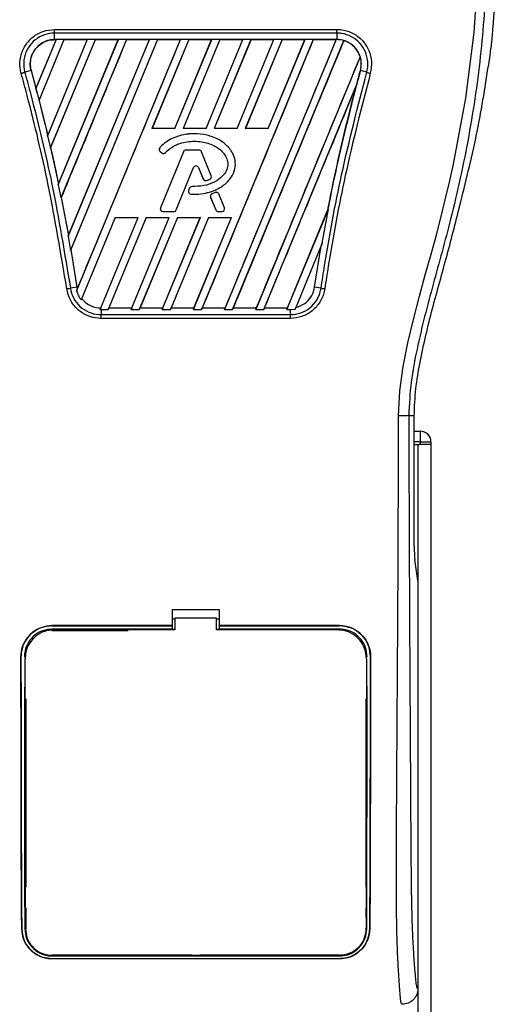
# Model space of a CAD drawing. Header units: millimetres. Extents: x 0 to 420, y 0 to 297.
# Tile 70 of 95: x 207 to 210, y 225 to 231. Entities that reach past the tile are written whole.
import ezdxf

# ---------------------------------------------------------------- set-up
doc = ezdxf.new("R2010")
doc.units = ezdxf.units.MM

msp = doc.modelspace()

# ---------------------------------------------------------------- linework, layer by layer
at = {"color": 7, "linetype": 'Continuous', "lineweight": 25}
for p, q in [((207.15181, 230.79789), (208.89688, 230.79789)), ((207.15181, 230.73517), (207.15181, 230.77513)), ((208.89688, 230.77513), (207.15181, 230.77513)), ((208.89688, 230.77513), (208.89688, 230.73517)), ((207.16149, 230.73512), (207.03641, 230.43314)), ((207.16076, 230.73463), (207.03652, 230.43478)), ((207.05556, 230.35861), (207.21151, 230.73512)), ((207.05631, 230.35904), (207.21183, 230.73463)), ((207.35384, 230.73512), (207.108, 230.14161)), ((207.35312, 230.73463), (207.10908, 230.14567)), ((207.12585, 230.06395), (207.40386, 230.73512)), ((207.12753, 230.06654), (207.40418, 230.73463)), ((208.89688, 230.73517), (207.15181, 230.73517)), ((207.15181, 230.73463), (207.15181, 230.73517)), ((207.15181, 230.73463), (207.16076, 230.73463)), ((207.16076, 230.73463), (207.16149, 230.73512)), ((207.21151, 230.73512), (207.16149, 230.73512)), ((207.17494, 229.83883), (207.54619, 230.73512)), ((207.17631, 229.84361), (207.54547, 230.73463)), ((207.59621, 230.73512), (207.19134, 229.75767)), ((207.21151, 230.73512), (207.21183, 230.73463)), ((207.21183, 230.73463), (207.35312, 230.73463)), ((207.2351, 229.51969), (207.73855, 230.73512)), ((207.23755, 229.52713), (207.73782, 230.73463)), ((207.78856, 230.73512), (207.24939, 229.43343)), ((207.78889, 230.73463), (207.25277, 229.44004)), ((207.28789, 229.18276), (207.9309, 230.73512)), ((207.35312, 230.73463), (207.35384, 230.73512)), ((207.40386, 230.73512), (207.35384, 230.73512)), ((207.40386, 230.73512), (207.40418, 230.73463)), ((207.40418, 230.73463), (207.54547, 230.73463)), ((207.54619, 230.73512), (207.54547, 230.73463)), ((207.59621, 230.73512), (207.54619, 230.73512)), ((207.59654, 230.73463), (207.59621, 230.73512)), ((207.59654, 230.73463), (207.73782, 230.73463)), ((207.73855, 230.73512), (207.73782, 230.73463)), ((207.78856, 230.73512), (207.73855, 230.73512)), ((207.98092, 230.73512), (207.75342, 230.18588)), ((207.98124, 230.73463), (207.75425, 230.18644)), ((207.78889, 230.73463), (207.78856, 230.73512)), ((207.78889, 230.73463), (207.93017, 230.73463)), ((207.89538, 230.18644), (208.12252, 230.73463)), ((207.89575, 230.18588), (208.12325, 230.73512)), ((207.9309, 230.73512), (207.93017, 230.73463)), ((207.98092, 230.73512), (207.9309, 230.73512)), ((208.17327, 230.73512), (207.94577, 230.18588)), ((208.17359, 230.73463), (207.9466, 230.18644)), ((207.98124, 230.73463), (207.98092, 230.73512)), ((207.98124, 230.73463), (208.12252, 230.73463)), ((208.75032, 230.73512), (208.06009, 229.06873)), ((208.08773, 230.18644), (208.31488, 230.73463)), ((208.0881, 230.18588), (208.3156, 230.73512)), ((208.12325, 230.73512), (208.12252, 230.73463)), ((208.17327, 230.73512), (208.12325, 230.73512)), ((208.36562, 230.73512), (208.13812, 230.18588)), ((208.36594, 230.73463), (208.13895, 230.18644)), ((208.17359, 230.73463), (208.17327, 230.73512)), ((208.17359, 230.73463), (208.31488, 230.73463)), ((208.89266, 230.73512), (208.20242, 229.06873)), ((208.25244, 229.06873), (208.94006, 230.7288)), ((208.28009, 230.18644), (208.50723, 230.73463)), ((208.28046, 230.18588), (208.50795, 230.73512)), ((208.3156, 230.73512), (208.31488, 230.73463)), ((208.36562, 230.73512), (208.3156, 230.73512)), ((208.55797, 230.73512), (208.33047, 230.18588)), ((208.5583, 230.73463), (208.3313, 230.18644)), ((208.36594, 230.73463), (208.36562, 230.73512)), ((208.36594, 230.73463), (208.50723, 230.73463)), ((208.47244, 230.18644), (208.69958, 230.73463)), ((208.47281, 230.18588), (208.70031, 230.73512)), ((208.50795, 230.73512), (208.50723, 230.73463)), ((208.55797, 230.73512), (208.50795, 230.73512)), ((208.5583, 230.73463), (208.55797, 230.73512)), ((208.5583, 230.73463), (208.69958, 230.73463)), ((208.70031, 230.73512), (208.69958, 230.73463)), ((208.75032, 230.73512), (208.70031, 230.73512)), ((208.75065, 230.73463), (208.75032, 230.73512)), ((208.75065, 230.73463), (208.89193, 230.73463)), ((208.89193, 230.73463), (208.89266, 230.73512)), ((208.89688, 230.73512), (208.89266, 230.73512)), ((208.89688, 230.73512), (208.89688, 230.73517)), ((208.94034, 230.72821), (208.94006, 230.7288)), ((209.84338, 230.63763), (209.84864, 230.68216)), ((209.04099, 230.62883), (208.39477, 229.06873)), ((209.04099, 230.62883), (209.04045, 230.62886)), ((207.00638, 230.54418), (206.96751, 230.53314)), ((207.00689, 230.54432), (207.00638, 230.54418)), ((207.00638, 230.54418), (207.0439, 230.40469)), ((207.00689, 230.54432), (207.03652, 230.43478)), ((209.04229, 230.54419), (209.04231, 230.54418)), ((209.08118, 230.53314), (209.04231, 230.54418)), ((207.03652, 230.43478), (207.03641, 230.43314)), ((207.0439, 230.40469), (207.05556, 230.35861)), ((208.44479, 229.06873), (209.01646, 230.44886)), ((209.01646, 230.44886), (209.01391, 230.44134)), ((207.05575, 230.35908), (207.05556, 230.35861)), ((207.05575, 230.35908), (207.05631, 230.35904)), ((207.05631, 230.35904), (207.10908, 230.14567)), ((207.75342, 230.18588), (207.75425, 230.18644)), ((207.89575, 230.18588), (207.75342, 230.18588)), ((207.89538, 230.18644), (207.75425, 230.18644)), ((207.89538, 230.18644), (207.89575, 230.18588)), ((207.94577, 230.18588), (207.9466, 230.18644)), ((208.0881, 230.18588), (207.94577, 230.18588)), ((208.08773, 230.18644), (207.9466, 230.18644)), ((208.01362, 230.15362), (208.01362, 230.15367)), ((208.08773, 230.18644), (208.0881, 230.18588)), ((208.13812, 230.18588), (208.13895, 230.18644)), ((208.28046, 230.18588), (208.13812, 230.18588)), ((208.28009, 230.18644), (208.13895, 230.18644)), ((208.28009, 230.18644), (208.28046, 230.18588)), ((208.33047, 230.18588), (208.3313, 230.18644)), ((208.47281, 230.18588), (208.33047, 230.18588)), ((208.47244, 230.18644), (208.3313, 230.18644)), ((208.47244, 230.18644), (208.47281, 230.18588)), ((207.108, 230.14161), (207.10894, 230.14394)), ((207.108, 230.14161), (207.12585, 230.06395)), ((207.10908, 230.14567), (207.10894, 230.14394)), ((207.12698, 230.06659), (207.12585, 230.06395)), ((207.12698, 230.06659), (207.12753, 230.06654)), ((207.80201, 230.06721), (207.80196, 230.06724)), ((207.80383, 230.04395), (207.80379, 230.04391)), ((207.80379, 230.04391), (207.81435, 230.0351)), ((207.80383, 230.04395), (207.81439, 230.03515)), ((207.9484, 230.04308), (207.80649, 229.6955)), ((207.94845, 230.04306), (207.80654, 229.69548)), ((207.81439, 230.03515), (207.81435, 230.0351)), ((207.83713, 230.03696), (207.83717, 230.03693)), ((207.94845, 230.04306), (207.9484, 230.04308)), ((208.04432, 230.05325), (207.96354, 230.05325)), ((207.96354, 230.05319), (207.96354, 230.05325)), ((208.04432, 230.05319), (207.96354, 230.05319)), ((208.04432, 230.05319), (208.04432, 230.05325)), ((208.05941, 230.04306), (208.05946, 230.04308)), ((208.12034, 229.89382), (208.05941, 230.04306)), ((208.12039, 229.89384), (208.05946, 230.04308)), ((207.90414, 229.68315), (208.011, 229.94488)), ((207.90419, 229.68313), (208.01105, 229.94485)), ((208.011, 229.94488), (208.01105, 229.94485)), ((208.04139, 229.94488), (208.04134, 229.94485)), ((208.04134, 229.94485), (208.07013, 229.87434)), ((208.04139, 229.94488), (208.07018, 229.87436)), ((208.07018, 229.87436), (208.07013, 229.87434)), ((208.09002, 229.86492), (208.09004, 229.86487)), ((208.11145, 229.87259), (208.11147, 229.87253)), ((208.12034, 229.89382), (208.12039, 229.89384)), ((207.17614, 229.84181), (207.17494, 229.83883)), ((207.17494, 229.83883), (207.19134, 229.75767)), ((207.17614, 229.84181), (207.17631, 229.84361)), ((207.98622, 229.81749), (207.98044, 229.80369)), ((207.98049, 229.80367), (207.98044, 229.80369)), ((207.98627, 229.81746), (207.98049, 229.80367)), ((207.98627, 229.81746), (207.98622, 229.81749)), ((208.00129, 229.82747), (208.00129, 229.82753)), ((208.1445, 229.79072), (208.12503, 229.78236)), ((208.14452, 229.79067), (208.12505, 229.78231)), ((208.14452, 229.79067), (208.1445, 229.79072)), ((207.19134, 229.75767), (207.19269, 229.76083)), ((207.19269, 229.76083), (207.23734, 229.52525)), ((207.19324, 229.76077), (207.19269, 229.76083)), ((207.19324, 229.76077), (207.23755, 229.52713)), ((207.99459, 229.7811), (207.99458, 229.78105)), ((208.11639, 229.76117), (208.11634, 229.76115)), ((208.11634, 229.76115), (208.14819, 229.68313)), ((208.11639, 229.76117), (208.14824, 229.68315)), ((208.12505, 229.78231), (208.12503, 229.78236)), ((208.16605, 229.78186), (208.1661, 229.78188)), ((208.20132, 229.69548), (208.16605, 229.78186)), ((208.20137, 229.6955), (208.1661, 229.78188)), ((209.66256, 229.73388), (209.6692, 229.7606)), ((207.80654, 229.69548), (207.80649, 229.6955)), ((207.82163, 229.67301), (207.82163, 229.67296)), ((207.82163, 229.67301), (207.88905, 229.67301)), ((207.82163, 229.67296), (207.88905, 229.67296)), ((207.88905, 229.67301), (207.88905, 229.67296)), ((207.90414, 229.68315), (207.90419, 229.68313)), ((208.14824, 229.68315), (208.14819, 229.68313)), ((208.16334, 229.67301), (208.18623, 229.67301)), ((208.16334, 229.67301), (208.16334, 229.67296)), ((208.16334, 229.67296), (208.18623, 229.67296)), ((208.18623, 229.67301), (208.18623, 229.67296)), ((208.20132, 229.69548), (208.20137, 229.6955)), ((208.58712, 229.06873), (208.84408, 229.68908)), ((208.59044, 229.07852), (208.83943, 229.67935)), ((208.80652, 229.47765), (208.84408, 229.68908)), ((208.83995, 229.6792), (208.83943, 229.67935)), ((208.84408, 229.68908), (208.83995, 229.6792)), ((207.5259, 229.6366), (207.3155, 229.12866)), ((207.43305, 229.06883), (207.66823, 229.6366)), ((207.71825, 229.6366), (207.48303, 229.06873)), ((207.71863, 229.63602), (207.48782, 229.07852)), ((207.5259, 229.6366), (207.66823, 229.6366)), ((207.62536, 229.06873), (207.86058, 229.6366)), ((207.62868, 229.07852), (207.85972, 229.63602)), ((207.9106, 229.6366), (207.67538, 229.06873)), ((207.91098, 229.63602), (207.68017, 229.07852)), ((207.71825, 229.6366), (207.86058, 229.6366)), ((207.71863, 229.63602), (207.71825, 229.6366)), ((207.71863, 229.63602), (207.85972, 229.63602)), ((207.81772, 229.06873), (208.05293, 229.6366)), ((207.82104, 229.07852), (208.05207, 229.63602)), ((207.86058, 229.6366), (207.85972, 229.63602)), ((208.10295, 229.6366), (207.86773, 229.06873)), ((208.10334, 229.63602), (207.87252, 229.07852)), ((207.9106, 229.6366), (208.05293, 229.6366)), ((207.91098, 229.63602), (207.9106, 229.6366)), ((207.91098, 229.63602), (208.05207, 229.63602)), ((208.01007, 229.06873), (208.24529, 229.6366)), ((208.01339, 229.07852), (208.24443, 229.63602)), ((208.05293, 229.6366), (208.05207, 229.63602)), ((208.10295, 229.6366), (208.24529, 229.6366)), ((208.10334, 229.63602), (208.10295, 229.6366)), ((208.10334, 229.63602), (208.24443, 229.63602)), ((208.24529, 229.6366), (208.24443, 229.63602)), ((207.23734, 229.52525), (207.2351, 229.51969)), ((207.2351, 229.51969), (207.24939, 229.43343)), ((207.23734, 229.52525), (207.23755, 229.52713)), ((207.24939, 229.43343), (207.25222, 229.4401)), ((207.25222, 229.4401), (207.28964, 229.20644)), ((207.25277, 229.44004), (207.25222, 229.4401)), ((207.25277, 229.44004), (207.29017, 229.20651)), ((208.80652, 229.47765), (208.63821, 229.0713)), ((208.75905, 229.20644), (208.80031, 229.4625)), ((208.80031, 229.4625), (208.80652, 229.47765)), ((207.28964, 229.20644), (207.24976, 229.19992)), ((207.29218, 229.19342), (207.28789, 229.18276)), ((207.29017, 229.20651), (207.28964, 229.20644)), ((207.28964, 229.20644), (207.29218, 229.19342)), ((207.29017, 229.20651), (207.29232, 229.19514)), ((207.29218, 229.19342), (207.29232, 229.19514)), ((208.79893, 229.19992), (208.75905, 229.20644)), ((207.3155, 229.12866), (207.31911, 229.137)), ((207.43668, 229.07802), (207.43305, 229.06883)), ((207.43305, 229.06883), (207.43871, 229.06873)), ((207.43871, 229.06873), (207.43871, 229.03701)), ((207.43871, 229.06873), (207.48303, 229.06873)), ((207.48303, 229.06873), (207.48704, 229.078)), ((207.48782, 229.07852), (207.48704, 229.078)), ((207.48704, 229.078), (207.62903, 229.078)), ((207.48782, 229.07852), (207.62868, 229.07852)), ((207.62903, 229.078), (207.62536, 229.06873)), ((207.62536, 229.06873), (207.67538, 229.06873)), ((207.62903, 229.078), (207.62868, 229.07852)), ((207.67538, 229.06873), (207.6794, 229.078)), ((207.68017, 229.07852), (207.6794, 229.078)), ((207.6794, 229.078), (207.82138, 229.078)), ((207.68017, 229.07852), (207.82104, 229.07852)), ((207.82138, 229.078), (207.81772, 229.06873)), ((207.81772, 229.06873), (207.86773, 229.06873)), ((207.82138, 229.078), (207.82104, 229.07852)), ((207.86773, 229.06873), (207.87175, 229.078)), ((207.87252, 229.07852), (207.87175, 229.078)), ((207.87175, 229.078), (208.01373, 229.078)), ((207.87252, 229.07852), (208.01339, 229.07852)), ((208.01373, 229.078), (208.01007, 229.06873)), ((208.01007, 229.06873), (208.06009, 229.06873)), ((208.01373, 229.078), (208.01339, 229.07852)), ((208.06009, 229.06873), (208.0641, 229.078)), ((208.06488, 229.07852), (208.0641, 229.078)), ((208.0641, 229.078), (208.20609, 229.078)), ((208.06488, 229.07852), (208.20574, 229.07852)), ((208.20242, 229.06873), (208.20609, 229.078)), ((208.20242, 229.06873), (208.25244, 229.06873)), ((208.20574, 229.07852), (208.20609, 229.078)), ((208.25645, 229.078), (208.25244, 229.06873)), ((208.25645, 229.078), (208.25723, 229.07852)), ((208.25645, 229.078), (208.39844, 229.078)), ((208.25723, 229.07852), (208.39809, 229.07852)), ((208.39477, 229.06873), (208.39844, 229.078)), ((208.39477, 229.06873), (208.44479, 229.06873)), ((208.39809, 229.07852), (208.39844, 229.078)), ((208.4488, 229.078), (208.44479, 229.06873)), ((208.4488, 229.078), (208.44958, 229.07852)), ((208.4488, 229.078), (208.59079, 229.078)), ((208.44958, 229.07852), (208.59044, 229.07852)), ((208.59079, 229.078), (208.58712, 229.06873)), ((208.58712, 229.06873), (208.60998, 229.06873)), ((208.59079, 229.078), (208.59044, 229.07852)), ((208.60998, 229.06873), (208.63821, 229.0713)), ((208.60998, 229.03701), (208.60998, 229.06873)), ((208.63821, 229.0713), (208.64264, 229.08158)), ((207.43871, 229.03701), (208.60998, 229.03701)), ((208.60998, 229.01371), (207.43871, 229.01371)), ((209.34097, 228.41384), (209.37468, 228.41384)), ((209.37468, 227.60814), (209.37468, 228.41384)), ((209.37468, 228.31691), (209.41373, 228.31691)), ((209.41373, 228.25229), (209.41373, 228.31691)), ((209.41373, 228.25229), (209.37468, 228.25229)), ((209.37468, 228.23613), (209.39756, 228.23613)), ((209.39756, 228.23613), (209.39756, 202.38737)), ((209.39756, 228.23613), (209.40428, 228.23613)), ((209.41373, 228.23613), (209.40428, 228.23613)), ((209.41373, 228.25229), (209.47835, 228.25229)), ((209.41373, 228.23613), (209.41373, 228.25229)), ((209.47835, 228.23613), (209.41373, 228.23613)), ((209.47834, 228.23613), (209.47834, 202.38737)), ((209.47835, 228.25229), (209.47835, 228.23613)), ((209.39756, 227.39605), (209.37879, 227.52507)), ((209.39756, 227.39605), (209.39756, 224.8758)), ((207.87895, 227.21724), (208.16974, 227.21724)), ((207.87895, 227.21724), (207.87895, 227.11683)), ((208.16974, 227.21724), (208.16974, 227.11683)), ((207.87895, 227.11683), (207.13579, 227.11683)), ((207.13579, 227.11655), (207.13579, 227.11683)), ((207.13579, 227.11655), (207.87895, 227.11655)), ((207.87895, 227.15856), (207.8951, 227.15856)), ((207.87895, 227.11655), (207.87895, 227.11683)), ((207.87895, 227.11607), (207.87895, 227.09534)), ((207.8951, 227.16194), (207.8951, 227.09077)), ((208.15359, 227.16194), (207.8951, 227.16194)), ((208.15359, 227.09077), (208.15359, 227.16194)), ((208.15359, 227.15856), (208.16974, 227.15856)), ((208.9129, 227.11683), (208.16974, 227.11683)), ((208.16974, 227.11655), (208.16974, 227.11683)), ((208.16974, 227.11655), (208.9129, 227.11655)), ((208.16974, 227.11607), (208.16974, 227.09534)), ((208.9129, 227.11655), (208.9129, 227.11683)), ((207.87895, 227.09534), (207.13579, 227.09534)), ((207.13579, 227.09534), (207.13579, 227.08699)), ((207.13579, 227.08699), (207.60681, 227.08699)), ((207.87895, 227.09534), (207.87895, 227.09394)), ((207.8951, 227.09394), (207.87895, 227.09394)), ((208.16974, 227.09394), (208.15359, 227.09394)), ((208.90148, 227.09077), (208.15359, 227.09077)), ((208.9129, 227.09534), (208.16974, 227.09534)), ((208.16974, 227.09534), (208.16974, 227.09394)), ((208.9129, 227.09534), (208.9129, 227.08699)), ((206.94386, 226.92429), (206.94358, 226.92429)), ((206.96491, 226.92431), (206.97311, 226.92431)), ((206.96949, 226.91272), (206.96947, 226.91243)), ((209.08378, 226.92431), (209.07558, 226.92431)), ((209.07905, 226.92033), (209.07903, 226.92065)), ((209.07922, 226.91243), (209.0792, 226.91272)), ((209.10483, 226.92429), (209.10511, 226.92429)), ((206.96965, 226.73187), (206.96965, 226.73021)), ((209.07905, 226.74304), (209.07905, 226.74313)), ((206.97311, 226.66579), (206.97311, 225.50259)), ((209.07558, 226.66579), (209.07558, 225.50259)), ((206.97311, 225.37335), (206.97311, 225.24414)), ((209.07558, 225.37335), (209.07558, 225.31676)), ((209.07691, 225.35771), (209.07702, 225.32303)), ((206.94913, 225.24402), (206.94883, 225.24402)), ((209.07659, 225.24418), (209.07669, 225.24982)), ((209.09956, 225.24402), (209.09986, 225.24402)), ((208.00011, 225.08146), (207.13579, 225.08146)), ((207.13579, 225.07742), (208.9129, 225.07742)), ((207.13579, 225.06068), (208.9129, 225.06068)), ((207.13579, 225.06068), (207.13579, 225.06034)), ((208.9129, 225.06034), (207.13579, 225.06034)), ((208.00011, 225.08146), (208.00265, 225.07892)), ((208.00265, 225.0814), (208.00265, 225.07892)), ((208.04604, 225.07892), (208.00265, 225.07892)), ((208.04604, 225.07892), (208.04858, 225.08146)), ((208.04604, 225.07892), (208.04604, 225.0814)), ((208.9129, 225.08146), (208.04858, 225.08146)), ((208.9129, 225.07742), (208.9129, 225.08146)), ((208.9129, 225.06068), (208.9129, 225.06034))]:
    msp.add_line(p, q, dxfattribs=at)
at = {"color": 7, "linetype": 'Continuous', "lineweight": 25, "flags": 128}
for points in [[(209.2766, 228.41205), (209.28497, 228.56656), (209.3061, 228.71639), (209.33528, 228.86312), (209.36962, 229.00776), (209.40689, 229.15013), (209.44331, 229.28276), (209.47895, 229.4109), (209.5095, 229.52226), (209.53898, 229.63383), (209.56689, 229.74487), (209.593, 229.85485), (209.6178, 229.96604), (209.69404, 230.37265), (209.74579, 230.77939), (209.7717, 231.18537)], [(207.8951, 227.09077), (207.31851, 227.09077), (207.14721, 227.09077)]]:
    msp.add_lwpolyline(points, dxfattribs=at)
at = {"color": 7, "linetype": 'Continuous', "lineweight": 25}
for centre, radius, start, end in [((208.89688, 230.58428), 0.15084, 73.364009, 90), ((208.89688, 230.58428), 0.15084, 344.587332, 17.180089), ((219.95475, 227.5358), 11.31955, 164.587332, 165.087235), ((196.09394, 227.5358), 11.31955, 14.681483, 14.830401), ((207.81427, 230.05647), 0.01636, 138.805903, 230.16689), ((207.81427, 230.05647), 0.0163, 138.805903, 230.16689), ((207.82483, 230.04766), 0.01636, 230.16689, 318.977091), ((207.82483, 230.04766), 0.0163, 230.16689, 318.977091), ((207.96354, 230.03689), 0.01636, 90, 157.790712), ((207.96354, 230.03689), 0.0163, 90, 157.790712), ((208.04432, 230.03689), 0.01636, 22.209291, 90), ((208.04432, 230.03689), 0.0163, 22.209291, 90), ((208.02619, 229.93867), 0.01641, 22.209261, 157.790711), ((208.02619, 229.93867), 0.01636, 22.209261, 157.790711), ((208.08527, 229.88052), 0.01636, 202.209261, 286.934979), ((208.08527, 229.88052), 0.0163, 202.209261, 286.934979), ((208.10524, 229.88766), 0.0163, 292.378703, 22.209291), ((208.10524, 229.88766), 0.01636, 292.378703, 22.209291), ((207.99553, 229.79738), 0.01636, 157.290493, 266.671349), ((207.99553, 229.79738), 0.0163, 157.290493, 266.671349), ((208.0013, 229.81117), 0.01636, 90.034995, 157.290493), ((208.0013, 229.81117), 0.0163, 90.034995, 157.290493), ((208.15096, 229.77569), 0.01636, 22.209257, 113.245837), ((208.15096, 229.77569), 0.0163, 22.209257, 113.245837), ((208.13148, 229.76733), 0.01636, 113.245837, 202.209268), ((208.13148, 229.76733), 0.0163, 113.245837, 202.209268), ((207.82163, 229.68931), 0.01636, 157.790712, 270), ((207.82163, 229.68931), 0.0163, 157.790712, 270), ((207.88905, 229.68931), 0.0163, 270, 337.790711), ((207.88905, 229.68931), 0.01636, 270, 337.790711), ((208.16334, 229.68931), 0.01636, 202.209268, 270), ((208.16334, 229.68931), 0.0163, 202.209268, 270), ((208.18623, 229.68931), 0.01636, 270, 22.209257), ((208.18623, 229.68931), 0.0163, 270, 22.209257), ((209.41373, 228.25229), 0.06462, 0, 90)]:
    msp.add_arc(centre, radius, start, end, dxfattribs=at)
msp.add_ellipse((209.38316, 227.60814), major_axis=(0, 0.09693), ratio=0.0874887, start_param=1.5707963, end_param=2.6001111, dxfattribs=at)
for points, knots in [([(209.51775, 233.54468), (209.51535, 233.54397), (209.51056, 233.54256), (209.50716, 233.52853), (209.50712, 233.5043), (209.51096, 233.46847), (209.51853, 233.42165), (209.52939, 233.36524), (209.54292, 233.30082), (209.56347, 233.20716), (209.59247, 233.07874), (209.62801, 232.91736), (209.66418, 232.74902), (209.71833, 232.48291), (209.7772, 232.11753), (209.81881, 231.6519), (209.8261, 231.16638), (209.79347, 230.66129), (209.71762, 230.1401), (209.62732, 229.72875), (209.54699, 229.42524), (209.49184, 229.22559), (209.43814, 229.02569), (209.39058, 228.82463), (209.35107, 228.62107), (209.34434, 228.48306), (209.34097, 228.41384)], [0, 0, 0, 0, 0.0154023, 0.0306186, 0.0458978, 0.0611515, 0.0763524, 0.0916759, 0.1069667, 0.1223964, 0.1531196, 0.1841395, 0.2146453, 0.2457555, 0.3295656, 0.4129092, 0.4960821, 0.5895924, 0.6838677, 0.7780859, 0.8151003, 0.8521196, 0.8891029, 0.926018, 0.9628961, 1, 1, 1, 1]), ([(209.88222, 231.30112), (209.88037, 231.19788), (209.87666, 230.99115), (209.85799, 230.78524), (209.84864, 230.68216)], [0, 0, 0, 0, 0.4994117, 1, 1, 1, 1]), ([(206.94537, 230.52697), (206.94296, 230.53759), (206.93526, 230.57162), (206.93907, 230.63172), (206.9667, 230.69949), (207.01547, 230.75387), (207.07956, 230.79078), (207.12772, 230.79552), (207.15181, 230.79789)], [0, 0, 0, 0, 0.0832071, 0.2665167, 0.4498454, 0.6332, 0.8165872, 1, 1, 1, 1]), ([(207.15181, 230.77513), (207.15181, 230.77513), (207.1304, 230.77513), (207.08722, 230.7678), (207.03003, 230.73605), (206.98653, 230.68714), (206.96168, 230.62665), (206.95892, 230.57313), (206.96493, 230.5425), (206.96751, 230.53314), (206.96751, 230.53314)], [0, 0, 0, 0, 0.0000055, 0.1834583, 0.3668775, 0.5502427, 0.7335551, 0.916819, 0.9999945, 1, 1, 1, 1]), ([(208.89688, 230.79789), (208.90778, 230.79738), (208.94265, 230.79577), (208.99961, 230.77612), (209.05761, 230.73149), (209.09709, 230.67004), (209.11566, 230.59848), (209.10743, 230.5508), (209.10332, 230.52696)], [0, 0, 0, 0, 0.08333741, 0.26669078, 0.45002272, 0.63333664, 0.81664971, 1, 1, 1, 1]), ([(209.08118, 230.53314), (209.08118, 230.53314), (209.08687, 230.55376), (209.09129, 230.59729), (209.07592, 230.66083), (209.04037, 230.71577), (208.98866, 230.75584), (208.93777, 230.77277), (208.90661, 230.77513), (208.89688, 230.77513), (208.89688, 230.77513)], [0, 0, 0, 0, 0.00000554, 0.18327423, 0.3665623, 0.54987941, 0.73323888, 0.91663586, 0.99999446, 1, 1, 1, 1]), ([(207.15181, 230.73517), (207.14036, 230.73441), (207.1172, 230.73288), (207.08472, 230.72079), (207.05522, 230.70196), (207.03193, 230.67788), (207.01347, 230.6478), (207.00203, 230.61298), (206.99945, 230.57642), (207.00431, 230.5538), (207.00638, 230.54418)], [0, 0, 0, 0, 0.1237655, 0.2503736, 0.3703256, 0.5005035, 0.6094744, 0.7500718, 0.8937812, 1, 1, 1, 1]), ([(207.00689, 230.54432), (207.00542, 230.55065), (207.00011, 230.57337), (207.00168, 230.61445), (207.01775, 230.65646), (207.04433, 230.69214), (207.08, 230.71953), (207.11992, 230.73317), (207.14428, 230.73429), (207.15181, 230.73463)], [0, 0, 0, 0, 0.0706224, 0.2538188, 0.4370182, 0.5516914, 0.7348755, 0.9180598, 1, 1, 1, 1]), ([(207.59654, 230.73463), (207.52145, 230.55328), (207.38704, 230.22866), (207.25258, 229.90404), (207.19324, 229.76077)], [0, 0, 0, 0, 0.5586506, 1, 1, 1, 1]), ([(207.29232, 229.19514), (207.39863, 229.45172), (207.61125, 229.96488), (207.82386, 230.47805), (207.93017, 230.73463)], [0, 0, 0, 0, 0.4999993, 1, 1, 1, 1]), ([(208.75065, 230.73463), (208.63634, 230.45861), (208.40773, 229.90658), (208.17916, 229.35454), (208.06488, 229.07852)], [0, 0, 0, 0, 0.50000118, 1, 1, 1, 1]), ([(208.89193, 230.73463), (208.77757, 230.4586), (208.54886, 229.90656), (208.32011, 229.35453), (208.20574, 229.07852)], [0, 0, 0, 0, 0.5000012, 1, 1, 1, 1]), ([(208.25723, 229.07852), (208.37107, 229.35347), (208.59875, 229.90336), (208.82648, 230.45326), (208.94034, 230.72821)], [0, 0, 0, 0, 0.49999481, 1, 1, 1, 1]), ([(209.04231, 230.54418), (209.04461, 230.55532), (209.04931, 230.57805), (209.04627, 230.61324), (209.03553, 230.64729), (209.01731, 230.67735), (208.99297, 230.7023), (208.96404, 230.72078), (208.93135, 230.73289), (208.90837, 230.73441), (208.89688, 230.73517)], [0, 0, 0, 0, 0.1226685, 0.2503669, 0.3773233, 0.5066033, 0.6272913, 0.7516804, 0.8758155, 1, 1, 1, 1]), ([(209.04045, 230.62886), (209.03869, 230.63394), (209.03141, 230.65494), (209.00929, 230.68809), (208.97451, 230.71569), (208.9495, 230.72485), (208.94034, 230.72821)], [0, 0, 0, 0, 0.1103691, 0.4554647, 0.8005267, 1, 1, 1, 1]), ([(209.04045, 230.62886), (208.9334, 230.37046), (208.7193, 229.85366), (208.50516, 229.3369), (208.39809, 229.07852)], [0, 0, 0, 0, 0.50000151, 1, 1, 1, 1]), ([(209.6692, 229.7606), (209.70481, 229.90532), (209.77615, 230.19522), (209.82095, 230.49), (209.84338, 230.63763)], [0, 0, 0, 0, 0.4991859, 1, 1, 1, 1]), ([(207.22705, 229.19639), (207.19148, 229.41049), (207.12487, 229.81136), (207.01973, 230.25297), (206.95776, 230.48131), (206.94537, 230.52697)], [0, 0, 0, 0, 0.4783741, 0.8956847, 1, 1, 1, 1]), ([(206.96751, 230.53314), (206.97993, 230.48739), (207.04202, 230.25857), (207.14733, 229.81606), (207.2141, 229.4144), (207.24976, 229.19992)], [0, 0, 0, 0, 0.1043199, 0.5216962, 1, 1, 1, 1]), ([(208.79893, 229.19992), (208.80613, 229.2468), (208.84216, 229.48128), (208.92512, 229.92852), (209.02688, 230.32275), (209.08118, 230.53314)], [0, 0, 0, 0, 0.1043778, 0.5220268, 1, 1, 1, 1]), ([(209.10332, 230.52696), (209.04911, 230.31703), (208.94752, 229.9236), (208.86478, 229.47724), (208.82883, 229.2432), (208.82164, 229.1964)], [0, 0, 0, 0, 0.4778978, 0.8956147, 1, 1, 1, 1]), ([(208.83995, 229.6792), (208.84942, 229.72733), (208.86842, 229.8239), (208.899, 229.9668), (208.93128, 230.10934), (208.96496, 230.24938), (209.00178, 230.39485), (209.02823, 230.49231), (209.04231, 230.54418)], [0, 0, 0, 0, 0.165626, 0.3322637, 0.4933703, 0.6590619, 0.8185207, 1, 1, 1, 1]), ([(209.08118, 230.53314), (209.08271, 230.53271), (209.08576, 230.53184), (209.09126, 230.5303), (209.09716, 230.52866), (209.10127, 230.52753), (209.10332, 230.52696)], [0, 0, 0, 0, 0.25, 0.4999999, 0.75, 1, 1, 1, 1]), ([(208.44958, 229.07852), (208.54361, 229.30565), (208.73169, 229.75993), (208.91984, 230.2142), (209.01391, 230.44134)], [0, 0, 0, 0, 0.4999874, 1, 1, 1, 1]), ([(209.01391, 230.44134), (208.96686, 230.25465), (208.90316, 230.00188), (208.85264, 229.7462), (208.83943, 229.67935)], [0, 0, 0, 0, 0.738548, 1, 1, 1, 1]), ([(207.05575, 230.35908), (207.06182, 230.33534), (207.07353, 230.28953), (207.09128, 230.21782), (207.10276, 230.16981), (207.10894, 230.14394)], [0, 0, 0, 0, 0.3317327, 0.6399582, 1, 1, 1, 1]), ([(208.01362, 230.15367), (208.00845, 230.15359), (207.98251, 230.15319), (207.94009, 230.14688), (207.87647, 230.12613), (207.83048, 230.09802), (207.80618, 230.0718), (207.80196, 230.06724)], [0, 0, 0, 0, 0.06608953, 0.33156545, 0.54330389, 0.92069575, 1, 1, 1, 1]), ([(208.01362, 230.15362), (208.00845, 230.15353), (207.98251, 230.15313), (207.94009, 230.14682), (207.87648, 230.12608), (207.83051, 230.09797), (207.80622, 230.07176), (207.80201, 230.06721)], [0, 0, 0, 0, 0.0661031, 0.3316338, 0.543369, 0.9207507, 1, 1, 1, 1]), ([(207.99458, 229.78105), (207.99975, 229.78082), (208.02566, 229.77965), (208.0691, 229.78291), (208.12142, 229.79588), (208.16401, 229.81427), (208.19805, 229.83598), (208.22454, 229.86015), (208.24978, 229.89213), (208.26972, 229.93544), (208.27041, 229.98715), (208.25711, 230.02598), (208.23933, 230.05538), (208.21224, 230.08717), (208.17427, 230.11458), (208.13052, 230.13422), (208.08017, 230.14976), (208.04045, 230.15209), (208.01362, 230.15367)], [0, 0, 0, 0, 0.0216485, 0.1085696, 0.181144, 0.2464075, 0.3019116, 0.3494067, 0.395787, 0.4720387, 0.5441864, 0.6064196, 0.6414469, 0.6875628, 0.7804714, 0.8342793, 0.8880601, 1, 1, 1, 1]), ([(207.99459, 229.7811), (207.99975, 229.78087), (208.02566, 229.7797), (208.0691, 229.78297), (208.12141, 229.79593), (208.16399, 229.81433), (208.19802, 229.83603), (208.22451, 229.86019), (208.24973, 229.89217), (208.26966, 229.93546), (208.27035, 229.98714), (208.25705, 230.02597), (208.23928, 230.05535), (208.2122, 230.08713), (208.17424, 230.11454), (208.1305, 230.13416), (208.08016, 230.1497), (208.04045, 230.15204), (208.01362, 230.15362)], [0, 0, 0, 0, 0.021654, 0.108597, 0.1811744, 0.2464393, 0.3019418, 0.3494353, 0.3958126, 0.4720538, 0.5441906, 0.6064137, 0.6414373, 0.6875521, 0.7804583, 0.8342673, 0.8880492, 1, 1, 1, 1]), ([(207.83713, 230.03696), (207.84065, 230.04076), (207.85803, 230.05955), (207.88877, 230.07927), (207.93106, 230.0961), (207.98524, 230.10868), (208.04461, 230.10819), (208.09963, 230.09619), (208.14442, 230.07879), (208.18552, 230.04987), (208.21312, 230.01055), (208.22425, 229.97495), (208.22077, 229.93923), (208.20239, 229.90269), (208.17219, 229.87532), (208.12998, 229.84785), (208.07298, 229.82982), (208.0257, 229.82827), (208.00129, 229.82747)], [0, 0, 0, 0, 0.02048151, 0.10123706, 0.1411481, 0.20053395, 0.32025982, 0.37209728, 0.4227446, 0.50983388, 0.56613734, 0.6101353, 0.65451252, 0.70460974, 0.76844106, 0.8131858, 0.90357765, 1, 1, 1, 1]), ([(207.83717, 230.03693), (207.84069, 230.04073), (207.85807, 230.05951), (207.8888, 230.07922), (207.93109, 230.09605), (207.98525, 230.10863), (208.04461, 230.10813), (208.09961, 230.09614), (208.14439, 230.07873), (208.18548, 230.04983), (208.21307, 230.01052), (208.2242, 229.97495), (208.22071, 229.93924), (208.20234, 229.90272), (208.17216, 229.87536), (208.12996, 229.84791), (208.07297, 229.82988), (208.0257, 229.82833), (208.00129, 229.82753)], [0, 0, 0, 0, 0.0204876, 0.1012466, 0.1411592, 0.2005511, 0.320289, 0.3721273, 0.4227766, 0.5098651, 0.5661571, 0.6101424, 0.654507, 0.7045939, 0.7684171, 0.8131629, 0.9035569, 1, 1, 1, 1]), ([(207.12698, 230.06659), (207.13539, 230.02948), (207.15235, 229.95468), (207.16817, 229.87963), (207.17614, 229.84181)], [0, 0, 0, 0, 0.4960575, 1, 1, 1, 1]), ([(207.12753, 230.06654), (207.14153, 230.00432), (207.15822, 229.9301), (207.17379, 229.85564), (207.17631, 229.84361)], [0, 0, 0, 0, 0.8384081, 1, 1, 1, 1]), ([(208.09002, 229.86492), (208.09249, 229.8657), (208.09734, 229.86723), (208.10448, 229.86979), (208.10913, 229.87165), (208.11145, 229.87259)], [0, 0, 0, 0, 0.340666, 0.67017272, 1, 1, 1, 1]), ([(208.09004, 229.86487), (208.0925, 229.86565), (208.09735, 229.86718), (208.1045, 229.86974), (208.10915, 229.8716), (208.11147, 229.87253)], [0, 0, 0, 0, 0.3405858, 0.6701326, 1, 1, 1, 1]), ([(209.37468, 228.41384), (209.37696, 228.46921), (209.38151, 228.58002), (209.41964, 228.80091), (209.48586, 229.07528), (209.57924, 229.40281), (209.63479, 229.62353), (209.66256, 229.73388)], [0, 0, 0, 0, 0.1226487, 0.2454767, 0.4957363, 0.7478713, 1, 1, 1, 1]), ([(207.43871, 229.01371), (207.4335, 229.01383), (207.40434, 229.0145), (207.35154, 229.02785), (207.29066, 229.06791), (207.2447, 229.12594), (207.23293, 229.17291), (207.22705, 229.19639)], [0, 0, 0, 0, 0.0515719, 0.2884831, 0.5255349, 0.7627603, 1, 1, 1, 1]), ([(207.24976, 229.19992), (207.24976, 229.19992), (207.25293, 229.17874), (207.26655, 229.13714), (207.30637, 229.0853), (207.36104, 229.04951), (207.40806, 229.03795), (207.43406, 229.03701), (207.43871, 229.03701), (207.43871, 229.03701)], [0, 0, 0, 0, 0.0000072, 0.2373779, 0.4746162, 0.7116191, 0.9484337, 0.9999928, 1, 1, 1, 1]), ([(207.28789, 229.18276), (207.29111, 229.17323), (207.29767, 229.15385), (207.30949, 229.13715), (207.3155, 229.12866)], [0, 0, 0, 0, 0.4916782, 1, 1, 1, 1]), ([(208.60998, 229.03701), (208.60998, 229.03701), (208.63133, 229.03701), (208.67438, 229.04431), (208.73146, 229.07595), (208.77495, 229.12468), (208.79342, 229.16955), (208.79823, 229.19524), (208.79893, 229.19992), (208.79893, 229.19992)], [0, 0, 0, 0, 0.0000072, 0.236697, 0.4734509, 0.7103734, 0.9475589, 0.9999928, 1, 1, 1, 1]), ([(208.82164, 229.1964), (208.82074, 229.19118), (208.81577, 229.16234), (208.79474, 229.11201), (208.74619, 229.05771), (208.68213, 229.02081), (208.63403, 229.01608), (208.60998, 229.01371)], [0, 0, 0, 0, 0.052396, 0.2895037, 0.5264141, 0.7632194, 1, 1, 1, 1]), ([(208.64264, 229.08158), (208.64931, 229.08336), (208.67319, 229.08971), (208.71023, 229.11229), (208.74563, 229.15423), (208.75458, 229.18903), (208.75905, 229.20644)], [0, 0, 0, 0, 0.1145462, 0.4096455, 0.704796, 1, 1, 1, 1]), ([(208.79893, 229.19992), (208.80049, 229.19966), (208.80363, 229.19916), (208.80927, 229.19828), (208.81532, 229.19735), (208.81954, 229.19672), (208.82164, 229.1964)], [0, 0, 0, 0, 0.25, 0.5, 0.75, 1, 1, 1, 1]), ([(207.31911, 229.137), (207.32589, 229.12923), (207.34436, 229.10807), (207.38466, 229.08401), (207.41956, 229.07999), (207.43668, 229.07802)], [0, 0, 0, 0, 0.2281145, 0.6214095, 1, 1, 1, 1]), ([(209.30026, 224.77886), (209.2993, 224.77915), (209.29739, 224.77972), (209.29478, 224.78503), (209.29282, 224.79296), (209.2914, 224.8019), (209.29036, 224.81018), (209.28943, 224.8193), (209.28853, 224.8297), (209.28756, 224.84211), (209.28557, 224.87038), (209.28215, 224.91743), (209.278, 224.97877), (209.27399, 225.04981), (209.27031, 225.13384), (209.26714, 225.24235), (209.26517, 225.37137), (209.26448, 225.50143), (209.26448, 225.62746), (209.26483, 225.75377), (209.26539, 225.8738), (209.26597, 225.98038), (209.26641, 226.05659), (209.26683, 226.12521), (209.26721, 226.18755), (209.26763, 226.25306), (209.26807, 226.32179), (209.26854, 226.39375), (209.26905, 226.47085), (209.26965, 226.55992), (209.27038, 226.66855), (209.27127, 226.80318), (209.27223, 226.95028), (209.27321, 227.10867), (209.27408, 227.25928), (209.2749, 227.4136), (209.27567, 227.58397), (209.27637, 227.77698), (209.27684, 227.99041), (209.27698, 228.20106), (209.27672, 228.34285), (209.2766, 228.41205)], [0, 0, 0, 0, 0.0104006, 0.0208067, 0.0310612, 0.036141, 0.0414568, 0.0469849, 0.0510796, 0.056575, 0.0633541, 0.0847782, 0.105784, 0.1264425, 0.1539665, 0.182507, 0.218273, 0.2569262, 0.2837155, 0.3157391, 0.3543398, 0.3761823, 0.3978259, 0.4130257, 0.4290268, 0.4458407, 0.463478, 0.4819485, 0.5012617, 0.522846, 0.5505367, 0.5849047, 0.6264984, 0.6637819, 0.7068338, 0.7424241, 0.7825584, 0.8379434, 0.8909388, 0.9467661, 1, 1, 1, 1]), ([(209.34097, 228.41384), (209.3395, 228.41363), (209.33644, 228.41319), (209.32123, 228.4126), (209.30029, 228.41218), (209.28431, 228.41209), (209.2766, 228.41205)], [0, 0, 0, 0, 0.2412015, 0.5, 0.7587985, 1, 1, 1, 1]), ([(209.34097, 228.41384), (209.3412, 228.32673), (209.34166, 228.14954), (209.34258, 227.87942), (209.34366, 227.60455), (209.34484, 227.33992), (209.34607, 227.08882), (209.34701, 226.9093), (209.34766, 226.78891), (209.348, 226.72688), (209.34835, 226.66366), (209.34871, 226.59924), (209.34908, 226.53363), (209.34946, 226.46784), (209.34986, 226.39832), (209.35031, 226.32151), (209.35083, 226.23282), (209.35143, 226.13227), (209.35207, 226.02449), (209.35277, 225.90495), (209.35358, 225.77636), (209.35461, 225.63921), (209.35596, 225.50969), (209.35786, 225.39104), (209.36058, 225.28377), (209.36459, 225.18333), (209.3693, 225.10154), (209.37406, 225.0333), (209.37845, 224.97788), (209.3823, 224.93018), (209.38605, 224.89958), (209.38894, 224.88689), (209.39136, 224.88062), (209.39333, 224.87747), (209.39541, 224.87581), (209.39683, 224.8758), (209.39756, 224.8758)], [0, 0, 0, 0, 0.0694688, 0.1412908, 0.2154694, 0.2887805, 0.3524933, 0.4159279, 0.4321232, 0.4486368, 0.4654688, 0.4826193, 0.5000881, 0.5178753, 0.535169, 0.5556239, 0.5792402, 0.6060176, 0.6359563, 0.6653451, 0.7015159, 0.7387188, 0.7750553, 0.8054444, 0.8348007, 0.8638698, 0.8931347, 0.9126927, 0.9334716, 0.9528765, 0.9643483, 0.9751988, 0.9808952, 0.9869973, 0.9933587, 1, 1, 1, 1]), ([(206.94358, 226.92429), (206.94567, 226.94592), (206.94985, 226.98918), (206.98294, 227.04689), (207.03173, 227.09044), (207.08584, 227.11354), (207.12159, 227.1159), (207.13579, 227.11683)], [0, 0, 0, 0, 0.214756, 0.4295143, 0.6442271, 0.8587058, 1, 1, 1, 1]), ([(207.13579, 227.11655), (207.11423, 227.11443), (207.07112, 227.1102), (207.01365, 227.07716), (206.97025, 227.02856), (206.94712, 226.97448), (206.94479, 226.93864), (206.94386, 226.92429)], [0, 0, 0, 0, 0.21414767, 0.42829231, 0.64246418, 0.85690992, 1, 1, 1, 1]), ([(208.9129, 227.11683), (208.93448, 227.11471), (208.97766, 227.11047), (209.03523, 227.0774), (209.0787, 227.02869), (209.10186, 226.97452), (209.10418, 226.93864), (209.10511, 226.92429)], [0, 0, 0, 0, 0.2141189, 0.4282319, 0.6425718, 0.8570972, 1, 1, 1, 1]), ([(209.10483, 226.92429), (209.10274, 226.94589), (209.09857, 226.98909), (209.06552, 227.04669), (209.01683, 227.09019), (208.96281, 227.11326), (208.92709, 227.11562), (208.9129, 227.11655)], [0, 0, 0, 0, 0.2147655, 0.4295374, 0.6440783, 0.8586034, 1, 1, 1, 1]), ([(207.13579, 227.09534), (207.1166, 227.09345), (207.07821, 227.08968), (207.02704, 227.06027), (206.98839, 227.01698), (206.96783, 226.96887), (206.96574, 226.93702), (206.96491, 226.92431)], [0, 0, 0, 0, 0.2142689, 0.4285342, 0.6429053, 0.8575037, 1, 1, 1, 1]), ([(207.14721, 227.09077), (207.12726, 227.08881), (207.08736, 227.08489), (207.03418, 227.05432), (206.99398, 227.00931), (206.97254, 226.95922), (206.97036, 226.92601), (206.96949, 226.91272)], [0, 0, 0, 0, 0.2139939, 0.4279801, 0.6421801, 0.8568088, 1, 1, 1, 1]), ([(209.0792, 226.91272), (209.07725, 226.93275), (209.07334, 226.97282), (209.04265, 227.02624), (208.99745, 227.0665), (208.94747, 227.08776), (208.91451, 227.08992), (208.90148, 227.09077)], [0, 0, 0, 0, 0.2151644, 0.4303368, 0.6452826, 0.8597847, 1, 1, 1, 1]), ([(209.08378, 226.92431), (209.0819, 226.94354), (209.07815, 226.982), (209.04868, 227.03327), (209.00529, 227.07195), (208.95722, 227.09242), (208.92548, 227.09451), (208.9129, 227.09534)], [0, 0, 0, 0, 0.2148934, 0.4297913, 0.6445612, 0.8590927, 1, 1, 1, 1]), ([(206.94883, 225.24402), (206.94837, 225.28437), (206.94745, 225.36515), (206.94644, 225.53493), (206.94559, 225.8314), (206.94472, 226.30958), (206.94399, 226.70086), (206.94358, 226.92429)], [0, 0, 0, 0, 0.0751699, 0.150462, 0.304718, 0.60298, 1, 1, 1, 1]), ([(206.94386, 226.92429), (206.9443, 226.68899), (206.94505, 226.29073), (206.94592, 225.81065), (206.94678, 225.52519), (206.94776, 225.36236), (206.94867, 225.28345), (206.94913, 225.24402)], [0, 0, 0, 0, 0.41807116, 0.70759656, 0.85269501, 0.92640805, 1, 1, 1, 1]), ([(206.9721, 225.24417), (206.97179, 225.30231), (206.97118, 225.41839), (206.97082, 225.59959), (206.97049, 225.8415), (206.97008, 226.27961), (206.96973, 226.65692), (206.96949, 226.91272)], [0, 0, 0, 0, 0.10832852, 0.21630795, 0.32475275, 0.54221862, 1, 1, 1, 1]), ([(206.96974, 226.92234), (206.96974, 226.9223), (206.96973, 226.9222), (206.96972, 226.92209), (206.96972, 226.92203)], [0, 0, 0, 0, 0.4098683, 1, 1, 1, 1]), ([(209.0792, 226.91272), (209.07915, 226.85548), (209.07889, 226.55383), (209.07845, 226.12452), (209.07805, 225.68788), (209.07759, 225.46422), (209.07713, 225.33704), (209.07677, 225.27512), (209.07659, 225.24418)], [0, 0, 0, 0, 0.1023987, 0.5396474, 0.7684394, 0.8834143, 0.9417306, 1, 1, 1, 1]), ([(209.09956, 225.24402), (209.1, 225.28191), (209.10088, 225.35775), (209.10188, 225.51735), (209.10274, 225.79646), (209.10362, 226.2797), (209.10437, 226.68104), (209.10483, 226.92429)], [0, 0, 0, 0, 0.0707718, 0.1416492, 0.2869308, 0.5678115, 1, 1, 1, 1]), ([(209.10511, 226.92429), (209.10467, 226.68617), (209.10392, 226.2865), (209.10304, 225.80574), (209.10219, 225.5228), (209.1012, 225.36146), (209.10031, 225.28315), (209.09986, 225.24402)], [0, 0, 0, 0, 0.4231486, 0.7101933, 0.8540502, 0.92708, 1, 1, 1, 1]), ([(209.08203, 226.6726), (209.08204, 226.67762), (209.08207, 226.71105), (209.0821, 226.74955), (209.08213, 226.78303), (209.08214, 226.7881)], [0, 0, 0, 0, 0.13029442, 0.86835082, 1, 1, 1, 1]), ([(206.96509, 226.73754), (206.9653, 226.51928), (206.96564, 226.1607), (206.96602, 225.7315), (206.96648, 225.48583), (206.96695, 225.34598), (206.96735, 225.27807), (206.96755, 225.24414)], [0, 0, 0, 0, 0.4360534, 0.71641645, 0.85714882, 0.92861443, 1, 1, 1, 1]), ([(209.08113, 225.24414), (209.08136, 225.28208), (209.0818, 225.35803), (209.08229, 225.51785), (209.0828, 225.83948), (209.08316, 226.26188), (209.08348, 226.60223), (209.08361, 226.74205)], [0, 0, 0, 0, 0.0794459, 0.1590104, 0.3220944, 0.7215247, 1, 1, 1, 1]), ([(206.96666, 226.6726), (206.9668, 226.67444), (206.96706, 226.67778), (206.96889, 226.68057), (206.9697, 226.68182)], [0, 0, 0, 0, 0.5522823, 1, 1, 1, 1]), ([(209.07899, 226.68182), (209.07981, 226.68056), (209.08163, 226.67777), (209.08189, 226.67443), (209.08203, 226.6726)], [0, 0, 0, 0, 0.45024376, 1, 1, 1, 1]), ([(206.96801, 225.49727), (206.96802, 225.49219), (206.96811, 225.45735), (206.96823, 225.41761), (206.96836, 225.38326), (206.96838, 225.37827)], [0, 0, 0, 0, 0.1274719, 0.8734381, 1, 1, 1, 1]), ([(206.97111, 225.48794), (206.97022, 225.48936), (206.96841, 225.49221), (206.96815, 225.49557), (206.96801, 225.49727)], [0, 0, 0, 0, 0.4946892, 1, 1, 1, 1]), ([(209.08068, 225.49727), (209.08053, 225.49542), (209.08025, 225.49209), (209.07841, 225.48931), (209.07759, 225.48807)], [0, 0, 0, 0, 0.5540824, 1, 1, 1, 1]), ([(206.96838, 225.37827), (206.96852, 225.38015), (206.96876, 225.38349), (206.97061, 225.38629), (206.97142, 225.38751)], [0, 0, 0, 0, 0.5629471, 1, 1, 1, 1]), ([(209.07729, 225.38758), (209.07812, 225.38627), (209.07993, 225.38343), (209.08018, 225.38009), (209.08031, 225.37827)], [0, 0, 0, 0, 0.4579364, 1, 1, 1, 1]), ([(207.13579, 225.06034), (207.11721, 225.06197), (207.08011, 225.06522), (207.02978, 225.09008), (206.98711, 225.12865), (206.95587, 225.1812), (206.95114, 225.22342), (206.94883, 225.24402)], [0, 0, 0, 0, 0.1807078, 0.360827, 0.556526, 0.7836648, 1, 1, 1, 1]), ([(206.94913, 225.24402), (206.95186, 225.22157), (206.95732, 225.17669), (206.99441, 225.11925), (207.04519, 225.08006), (207.0964, 225.06266), (207.12537, 225.06121), (207.13579, 225.06068)], [0, 0, 0, 0, 0.2365487, 0.4727119, 0.7174649, 0.8983429, 1, 1, 1, 1]), ([(206.96755, 225.24414), (206.96989, 225.2238), (206.97456, 225.18314), (207.00784, 225.13088), (207.0537, 225.09516), (207.09995, 225.07925), (207.12629, 225.07791), (207.13579, 225.07742)], [0, 0, 0, 0, 0.2367389, 0.4731609, 0.7156251, 0.8974721, 1, 1, 1, 1]), ([(206.9721, 225.24417), (206.97431, 225.22462), (206.97873, 225.1854), (207.01055, 225.13447), (207.05481, 225.09917), (207.10008, 225.08313), (207.12619, 225.08171), (207.13579, 225.08118)], [0, 0, 0, 0, 0.2332261, 0.4679531, 0.7101047, 0.8933472, 1, 1, 1, 1]), ([(209.07659, 225.24418), (209.07439, 225.22464), (209.06996, 225.18543), (209.03815, 225.1345), (208.99391, 225.0992), (208.94863, 225.08315), (208.92251, 225.08172), (208.9129, 225.0812)], [0, 0, 0, 0, 0.2331651, 0.4678451, 0.7099916, 0.8932536, 1, 1, 1, 1]), ([(208.9129, 225.07742), (208.92967, 225.0789), (208.96316, 225.08185), (209.00854, 225.10441), (209.04687, 225.13929), (209.07502, 225.18695), (209.07911, 225.22523), (209.08113, 225.24414)], [0, 0, 0, 0, 0.180351, 0.3601287, 0.5547883, 0.7800179, 1, 1, 1, 1]), ([(208.9129, 225.06068), (208.93136, 225.06229), (208.96822, 225.06551), (209.01824, 225.09007), (209.06081, 225.12823), (209.09234, 225.18064), (209.09718, 225.22312), (209.09956, 225.24402)], [0, 0, 0, 0, 0.1793861, 0.358168, 0.5528021, 0.7799891, 1, 1, 1, 1]), ([(209.09986, 225.24402), (209.09715, 225.22159), (209.09172, 225.17677), (209.05477, 225.11932), (209.00406, 225.07998), (208.95275, 225.06237), (208.92347, 225.06088), (208.9129, 225.06034)], [0, 0, 0, 0, 0.235699, 0.4710252, 0.7142029, 0.8967791, 1, 1, 1, 1]), ([(207.13579, 225.08118), (207.19677, 225.0812), (207.50166, 225.08132), (208.09402, 225.08149), (208.62541, 225.0813), (208.9129, 225.0812)], [0, 0, 0, 0, 0.1029377, 0.5146887, 1, 1, 1, 1]), ([(209.39756, 224.8758), (209.39609, 224.86307), (209.39316, 224.83763), (209.37062, 224.80561), (209.33848, 224.78323), (209.31302, 224.78032), (209.30026, 224.77886)], [0, 0, 0, 0, 0.2499447, 0.4997361, 0.7494229, 1, 1, 1, 1])]:
    msp.add_open_spline(points, degree=3, knots=knots, dxfattribs=at)
for points in [[(207.15181, 230.77513), (207.15181, 230.7767), (207.15181, 230.77983), (207.15181, 230.78548), (207.15181, 230.79155), (207.15181, 230.79577), (207.15181, 230.79789)], [(208.89688, 230.77513), (208.89688, 230.7767), (208.89688, 230.77983), (208.89688, 230.78548), (208.89688, 230.79155), (208.89688, 230.79577), (208.89688, 230.79789)], [(206.94537, 230.52697), (206.94742, 230.52753), (206.95153, 230.52867), (206.95743, 230.53031), (206.96293, 230.53185), (206.96598, 230.53271), (206.96751, 230.53314)], [(207.22705, 229.19639), (207.22915, 229.19671), (207.23337, 229.19734), (207.23942, 229.19827), (207.24506, 229.19916), (207.2482, 229.19966), (207.24976, 229.19992)], [(207.43871, 229.01371), (207.43871, 229.01586), (207.43871, 229.02016), (207.43871, 229.02638), (207.43871, 229.03217), (207.43871, 229.0354), (207.43871, 229.03701)], [(208.60998, 229.01371), (208.60998, 229.01586), (208.60998, 229.02016), (208.60998, 229.02638), (208.60998, 229.03217), (208.60998, 229.0354), (208.60998, 229.03701)]]:
    msp.add_open_spline(points, degree=3, dxfattribs=at)

doc.saveas('drawing.dxf')
